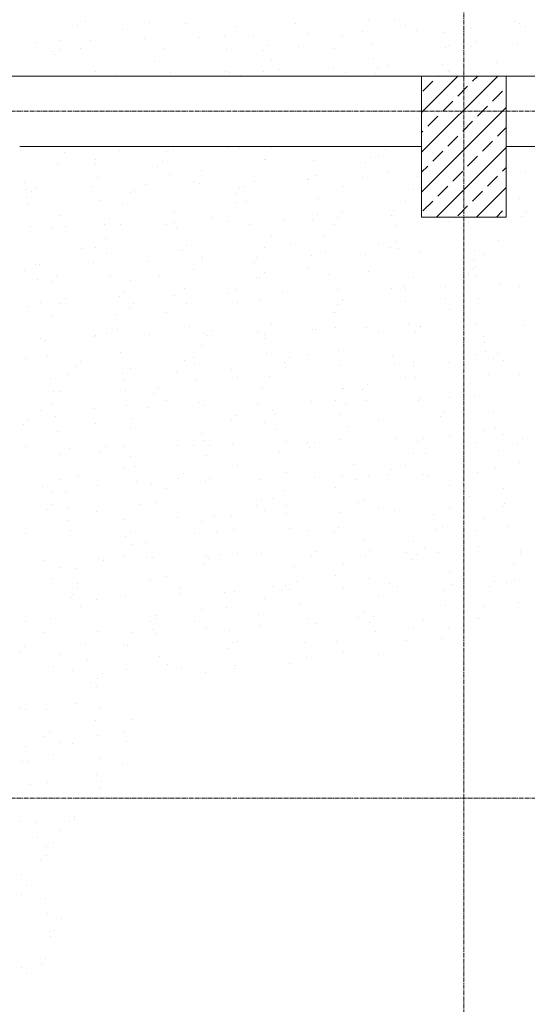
# Model space of a CAD drawing. Header units: centimetres. Extents: x 88729 to 133553, y -16225 to 14174.
# Tile 36 of 106: x 93196 to 93376, y -13890 to -13541. Entities that reach past the tile are written whole.
import ezdxf
from ezdxf.enums import TextEntityAlignment as Align

# ---------------------------------------------------------------- set-up
doc = ezdxf.new("R2010")
doc.units = ezdxf.units.CM
doc.linetypes.add('CENTER2', pattern=[1.125, 0.75, -0.125, 0.125, -0.125])
for name, color, linetype in [('A-OS', 252, 'CENTER2'), ('A-rdzenie zelbetowe', 252, 'Continuous'), ('A-SCIANY', 252, 'Continuous'), ('E_PODKLAD', 7, 'Continuous'), ('mat', 252, 'Continuous'), ('R-MET-IWE', 252, 'Continuous')]:
    doc.layers.add(name, color=color, linetype=linetype)
doc.layers.add('rz_zelbet', color=252, linetype='Continuous', lineweight=20)
doc.styles.get("Standard").update_dxf_attribs({"font": 'txt.shx'})

# ---------------------------------------------------------------- blocks, each defined once
blk = doc.blocks.new('A$Ce817dbbb')
at = {"layer": 'rz_zelbet', "lineweight": 9, "ltscale": 0.1}
h = blk.add_hatch(dxfattribs=at)
h.set_pattern_fill('ANSI33', color=252, scale=40, style=0)
h.set_pattern_definition([(45, (-34168.379, 15472.824), (-7.0710678, 7.0710678), []), (45, (-34161.308, 15472.824), (-7.0710678, 7.0710678), [5, -2.5])])
h.paths.add_polyline_path([(1936.6, -24026.27), (1966.6, -24026.27), (1966.6, -24076.27), (1936.6, -24076.27)])
at = {"layer": 'A-OS', "color": 252, "lineweight": 9, "ltscale": 2}
for p, q in [((1951.6, -22825.03), (1951.6, -26625.91)), ((-2558.23, -24038.77), (3298.95, -24038.77)), ((-2558.23, -24282.27), (3298.95, -24282.27))]:
    blk.add_line(p, q, dxfattribs=at)
at = {"layer": 'A-rdzenie zelbetowe', "color": 252, "lineweight": 9, "ltscale": 0.1}
blk.add_lwpolyline([(1936.6, -24026.27), (1966.6, -24026.27), (1966.6, -24076.27), (1936.6, -24076.27)], close=True, dxfattribs=at)
at = {"layer": 'A-SCIANY', "color": 252, "lineweight": 9, "ltscale": 3}
for p, q in [((1784.1, -24026.27), (2469.1, -24026.27)), ((1794.1, -24051.27), (1936.6, -24051.27)), ((1966.6, -24051.27), (2444.1, -24051.27))]:
    blk.add_line(p, q, dxfattribs=at)
at = {"layer": 'A-SCIANY', "color": 252, "lineweight": 9, "ltscale": 0.1}
blk.add_lwpolyline([(1936.6, -24051.27), (1936.6, -24076.27), (1966.6, -24076.27), (1966.6, -24051.27)], dxfattribs=at)
at = {"layer": 'mat', "color": 252, "lineweight": 9}
for p, q in [((1817.4, -24006.8), (1817.4, -24006.8)), ((1840.18, -24007.37), (1840.18, -24007.37)), ((1917.76, -24006.63), (1917.76, -24006.63)), ((1926.83, -24006.3), (1926.83, -24006.3)), ((1969.59, -24006.98), (1969.59, -24006.98)), ((1814.43, -24008.46), (1814.43, -24008.46)), ((1830.57, -24009.63), (1830.57, -24009.63)), ((1852.93, -24007.67), (1852.93, -24007.67)), ((1870.98, -24008.66), (1870.98, -24008.66)), ((1892.01, -24007.72), (1892.01, -24007.72)), ((1915.53, -24010.59), (1915.53, -24010.59)), ((1930.79, -24008.46), (1930.79, -24008.46)), ((1934.8, -24009.96), (1934.8, -24009.96)), ((1954.07, -24009.33), (1954.07, -24009.33)), ((1971.2, -24007.49), (1971.2, -24007.49)), ((1973.33, -24008.7), (1973.33, -24008.7)), ((1799.92, -24014.37), (1799.92, -24014.37)), ((1808.21, -24013.49), (1808.21, -24013.49)), ((1819.19, -24013.74), (1819.19, -24013.74)), ((1838.46, -24013.11), (1838.46, -24013.11)), ((1857.73, -24012.48), (1857.73, -24012.48)), ((1866.65, -24011.74), (1866.65, -24011.74)), ((1876.99, -24011.85), (1876.99, -24011.85)), ((1896.26, -24011.22), (1896.26, -24011.22)), ((1908.44, -24012.32), (1908.44, -24012.32)), ((1944.22, -24011), (1944.22, -24011)), ((1956.08, -24014.02), (1956.08, -24014.02)), ((1805.53, -24017.7), (1805.53, -24017.7)), ((1808.28, -24016.75), (1808.28, -24016.75)), ((1815.5, -24016.59), (1815.5, -24016.59)), ((1844.96, -24016.37), (1844.96, -24016.37)), ((1845.94, -24016.73), (1845.94, -24016.73)), ((1867.33, -24016.94), (1867.33, -24016.94)), ((1880.49, -24017.23), (1880.49, -24017.23)), ((1882.18, -24015.39), (1882.18, -24015.39)), ((1893.08, -24015.85), (1893.08, -24015.85)), ((1905.75, -24016.54), (1905.75, -24016.54)), ((1918.86, -24015), (1918.86, -24015)), ((1944.91, -24016.2), (1944.91, -24016.2)), ((1946.16, -24015.57), (1946.16, -24015.57)), ((1954.39, -24015.86), (1954.39, -24015.86)), ((1970.66, -24015.11), (1970.66, -24015.11)), ((1806.6, -24018.6), (1806.6, -24018.6)), ((1841.97, -24020.96), (1841.97, -24020.96)), ((1883.39, -24020.4), (1883.39, -24020.4)), ((1919.54, -24020.21), (1919.54, -24020.21)), ((1820.9, -24024.81), (1820.9, -24024.81)), ((1866.98, -24024.54), (1866.98, -24024.54)), ((1880.71, -24024.62), (1880.71, -24024.62)), ((1886.25, -24023.91), (1886.25, -24023.91)), ((1905.51, -24023.28), (1905.51, -24023.28)), ((1921.12, -24023.65), (1921.12, -24023.65)), ((1924.78, -24022.65), (1924.78, -24022.65)), ((1944.05, -24022.02), (1944.05, -24022.02)), ((1945.98, -24024.33), (1945.98, -24024.33)), ((1946.42, -24024.56), (1946.42, -24024.56)), ((1963.32, -24021.39), (1963.32, -24021.39)), ((1828.44, -24025.8), (1828.44, -24025.8)), ((1842.65, -24026.16), (1842.65, -24026.16)), ((1847.71, -24025.17), (1847.71, -24025.17)), ((1868.4, -24025.07), (1868.4, -24025.07)), ((1872.52, -24025.93), (1872.52, -24025.93)), ((1909.74, -24024.95), (1909.74, -24024.95)), ((1920.23, -24025.42), (1920.23, -24025.42)), ((1794.37, -24052.73), (1794.37, -24052.73)), ((1848.68, -24052.18), (1848.68, -24052.18)), ((1867.95, -24051.55), (1867.95, -24051.55)), ((1871.94, -24051.99), (1871.94, -24051.99)), ((1883.45, -24051.54), (1883.45, -24051.54)), ((1923.77, -24052.34), (1923.77, -24052.34)), ((1810.15, -24053.44), (1810.15, -24053.44)), ((1820.95, -24055.95), (1820.95, -24055.95)), ((1829.41, -24052.81), (1829.41, -24052.81)), ((1846.2, -24053.08), (1846.2, -24053.08)), ((1880.76, -24055.76), (1880.76, -24055.76)), ((1881.3, -24055.99), (1881.3, -24055.99)), ((1918.52, -24055.01), (1918.52, -24055.01)), ((1921.18, -24054.79), (1921.18, -24054.79)), ((1807.4, -24057.36), (1807.4, -24057.36)), ((1820.83, -24057.09), (1820.83, -24057.09)), ((1842.93, -24058.22), (1842.93, -24058.22)), ((1844.62, -24056.38), (1844.62, -24056.38)), ((1858.41, -24059.62), (1858.41, -24059.62)), ((1898.41, -24056.35), (1898.41, -24056.35)), ((1916.83, -24056.86), (1916.83, -24056.86)), ((1821.52, -24062.3), (1821.52, -24062.3)), ((1847.27, -24061.21), (1847.27, -24061.21)), ((1896.13, -24062.86), (1896.13, -24062.86)), ((1896.47, -24062.98), (1896.47, -24062.98)), ((1899.1, -24061.56), (1899.1, -24061.56)), ((1915.74, -24062.35), (1915.74, -24062.35)), ((1924.84, -24060.47), (1924.84, -24060.47)), ((1935.01, -24061.72), (1935.01, -24061.72)), ((1973.55, -24060.46), (1973.55, -24060.46)), ((1795.91, -24064.03), (1795.91, -24064.03)), ((1796.16, -24066.31), (1796.16, -24066.31)), ((1800.13, -24066.13), (1800.13, -24066.13)), ((1819.4, -24065.5), (1819.4, -24065.5)), ((1838.67, -24064.87), (1838.67, -24064.87)), ((1855.72, -24063.84), (1855.72, -24063.84)), ((1857.94, -24064.24), (1857.94, -24064.24)), ((1872.18, -24065.94), (1872.18, -24065.94)), ((1873.73, -24065.57), (1873.73, -24065.57)), ((1877.2, -24063.61), (1877.2, -24063.61)), ((1908.86, -24065.56), (1908.86, -24065.56)), ((1933.59, -24066.53), (1933.59, -24066.53)), ((1796.59, -24069.15), (1796.59, -24069.15)), ((1798.28, -24067.31), (1798.28, -24067.31)), ((1833.37, -24067.69), (1833.37, -24067.69)), ((1834.96, -24066.92), (1834.96, -24066.92)), ((1870.49, -24067.79), (1870.49, -24067.79)), ((1900.17, -24069.69), (1900.17, -24069.69)), ((1971.31, -24069.78), (1971.31, -24069.78)), ((1796.84, -24071.52), (1796.84, -24071.52)), ((1822.59, -24070.43), (1822.59, -24070.43)), ((1830.68, -24071.91), (1830.68, -24071.91)), ((1871.09, -24070.94), (1871.09, -24070.94)), ((1874.42, -24070.78), (1874.42, -24070.78)), ((1930.9, -24070.75), (1930.9, -24070.75)), ((1808.33, -24075.77), (1808.33, -24075.77)), ((1825.84, -24076.88), (1825.84, -24076.88)), ((1849.06, -24074.79), (1849.06, -24074.79)), ((1862.52, -24076.49), (1862.52, -24076.49)), ((1887.55, -24077.09), (1887.55, -24077.09)), ((1899.74, -24075.51), (1899.74, -24075.51)), ((1906.82, -24076.46), (1906.82, -24076.46)), ((1908.55, -24074.61), (1908.55, -24074.61)), ((1926.09, -24075.83), (1926.09, -24075.83)), ((1926.63, -24074.05), (1926.63, -24074.05)), ((1936.41, -24075.12), (1936.41, -24075.12)), ((1971.94, -24075.99), (1971.94, -24075.99)), ((1973.63, -24074.14), (1973.63, -24074.14)), ((1797.91, -24079.65), (1797.91, -24079.65)), ((1805.64, -24079.99), (1805.64, -24079.99)), ((1810.48, -24079.61), (1810.48, -24079.61)), ((1824.15, -24078.72), (1824.15, -24078.72)), ((1829.75, -24078.98), (1829.75, -24078.98)), ((1846.05, -24079.02), (1846.05, -24079.02)), ((1849.02, -24078.35), (1849.02, -24078.35)), ((1849.74, -24080), (1849.74, -24080)), ((1868.29, -24077.72), (1868.29, -24077.72)), ((1875.49, -24078.91), (1875.49, -24078.91)), ((1898.05, -24077.35), (1898.05, -24077.35)), ((1905.86, -24078.82), (1905.86, -24078.82)), ((1927.32, -24079.26), (1927.32, -24079.26)), ((1946.27, -24077.85), (1946.27, -24077.85)), ((1953.07, -24078.17), (1953.07, -24078.17)), ((1824.38, -24084.01), (1824.38, -24084.01)), ((1883.51, -24082.68), (1883.51, -24082.68)), ((1901.95, -24083.27), (1901.95, -24083.27)), ((1816.18, -24087.42), (1816.18, -24087.42)), ((1821.01, -24087.09), (1821.01, -24087.09)), ((1853.4, -24086.44), (1853.4, -24086.44)), ((1880.82, -24086.9), (1880.82, -24086.9)), ((1890.07, -24086.05), (1890.07, -24086.05)), ((1921.23, -24085.93), (1921.23, -24085.93)), ((1925.6, -24086.92), (1925.6, -24086.92)), ((1927.29, -24085.07), (1927.29, -24085.07)), ((1928.39, -24087.39), (1928.39, -24087.39)), ((1963.97, -24084.69), (1963.97, -24084.69)), ((1825.06, -24089.22), (1825.06, -24089.22)), ((1850.81, -24088.13), (1850.81, -24088.13)), ((1851.71, -24088.28), (1851.71, -24088.28)), ((1858.47, -24090.76), (1858.47, -24090.76)), ((1878.18, -24090.62), (1878.18, -24090.62)), ((1897.45, -24089.99), (1897.45, -24089.99)), ((1902.64, -24088.48), (1902.64, -24088.48)), ((1916.71, -24089.36), (1916.71, -24089.36)), ((1935.98, -24088.73), (1935.98, -24088.73)), ((1955.25, -24088.1), (1955.25, -24088.1)), ((1958.69, -24089.6), (1958.69, -24089.6)), ((1799.7, -24093.23), (1799.7, -24093.23)), ((1801.1, -24093.13), (1801.1, -24093.13)), ((1820.37, -24092.5), (1820.37, -24092.5)), ((1839.64, -24091.88), (1839.64, -24091.88)), ((1858.91, -24091.25), (1858.91, -24091.25)), ((1877.28, -24092.49), (1877.28, -24092.49)), ((1896.19, -24094), (1896.19, -24094)), ((1954.85, -24091.75), (1954.85, -24091.75)), ((1954.85, -24094.64), (1954.85, -24094.64)), ((1956, -24093.81), (1956, -24093.81)), ((1795.97, -24095.17), (1795.97, -24095.17)), ((1807.06, -24097.37), (1807.06, -24097.37)), ((1826.13, -24097.35), (1826.13, -24097.35)), ((1843.73, -24096.98), (1843.73, -24096.98)), ((1855.78, -24094.98), (1855.78, -24094.98)), ((1877.96, -24097.7), (1877.96, -24097.7)), ((1879.27, -24097.85), (1879.27, -24097.85)), ((1880.95, -24096.01), (1880.95, -24096.01)), ((1903.71, -24096.61), (1903.71, -24096.61)), ((1917.63, -24095.62), (1917.63, -24095.62)), ((1933.65, -24097.67), (1933.65, -24097.67)), ((1953.16, -24096.48), (1953.16, -24096.48)), ((1955.54, -24096.95), (1955.54, -24096.95)), ((1800.39, -24098.44), (1800.39, -24098.44)), ((1805.37, -24099.22), (1805.37, -24099.22)), ((1833.43, -24098.84), (1833.43, -24098.84)), ((1925.97, -24101.41), (1925.97, -24101.41)), ((1930.18, -24100.97), (1930.18, -24100.97)), ((1945.24, -24100.78), (1945.24, -24100.78)), ((1964.5, -24100.15), (1964.5, -24100.15)), ((1971.37, -24100.92), (1971.37, -24100.92)), ((1829.63, -24104.56), (1829.63, -24104.56)), ((1830.74, -24103.05), (1830.74, -24103.05)), ((1848.89, -24103.93), (1848.89, -24103.93)), ((1852.6, -24101.71), (1852.6, -24101.71)), ((1868.16, -24103.3), (1868.16, -24103.3)), ((1871.15, -24102.08), (1871.15, -24102.08)), ((1887.43, -24102.67), (1887.43, -24102.67)), ((1906.7, -24102.04), (1906.7, -24102.04)), ((1930.96, -24101.89), (1930.96, -24101.89)), ((1956.61, -24105.08), (1956.61, -24105.08)), ((1797.4, -24107.92), (1797.4, -24107.92)), ((1801.46, -24106.57), (1801.46, -24106.57)), ((1808.38, -24106.91), (1808.38, -24106.91)), ((1810.36, -24105.19), (1810.36, -24105.19)), ((1834.61, -24106.94), (1834.61, -24106.94)), ((1853.28, -24106.92), (1853.28, -24106.92)), ((1871.29, -24106.55), (1871.29, -24106.55)), ((1879.03, -24105.83), (1879.03, -24105.83)), ((1906.82, -24107.41), (1906.82, -24107.41)), ((1908.51, -24105.57), (1908.51, -24105.57)), ((1908.61, -24105.75), (1908.61, -24105.75)), ((1930.86, -24106.17), (1930.86, -24106.17)), ((1945.19, -24105.18), (1945.19, -24105.18)), ((1805.7, -24111.13), (1805.7, -24111.13)), ((1827.92, -24110.93), (1827.92, -24110.93)), ((1832.93, -24108.78), (1832.93, -24108.78)), ((1846.11, -24110.16), (1846.11, -24110.16)), ((1905.5, -24110.19), (1905.5, -24110.19)), ((1905.92, -24109.97), (1905.92, -24109.97)), ((1946.33, -24108.99), (1946.33, -24108.99)), ((1854.35, -24115.05), (1854.35, -24115.05)), ((1883.56, -24113.82), (1883.56, -24113.82)), ((1906.18, -24115.39), (1906.18, -24115.39)), ((1917.05, -24115.53), (1917.05, -24115.53)), ((1931.93, -24114.3), (1931.93, -24114.3)), ((1936.07, -24115.14), (1936.07, -24115.14)), ((1936.32, -24114.9), (1936.32, -24114.9)), ((1955.58, -24114.27), (1955.58, -24114.27)), ((1972.75, -24114.75), (1972.75, -24114.75)), ((1820.71, -24118.68), (1820.71, -24118.68)), ((1821.07, -24118.23), (1821.07, -24118.23)), ((1824.95, -24117.48), (1824.95, -24117.48)), ((1828.61, -24116.14), (1828.61, -24116.14)), ((1839.98, -24118.05), (1839.98, -24118.05)), ((1859.24, -24117.42), (1859.24, -24117.42)), ((1860.48, -24118.35), (1860.48, -24118.35)), ((1862.17, -24116.5), (1862.17, -24116.5)), ((1878.51, -24116.79), (1878.51, -24116.79)), ((1880.88, -24118.04), (1880.88, -24118.04)), ((1897.78, -24116.16), (1897.78, -24116.16)), ((1898.85, -24116.11), (1898.85, -24116.11)), ((1921.29, -24117.07), (1921.29, -24117.07)), ((1934.38, -24116.98), (1934.38, -24116.98)), ((1958.4, -24118.67), (1958.4, -24118.67)), ((1801.44, -24119.31), (1801.44, -24119.31)), ((1803.24, -24120.15), (1803.24, -24120.15)), ((1858.52, -24121.9), (1858.52, -24121.9)), ((1880.82, -24119.41), (1880.82, -24119.41)), ((1958.74, -24120.74), (1958.74, -24120.74)), ((1803.93, -24125.36), (1803.93, -24125.36)), ((1829.68, -24124.27), (1829.68, -24124.27)), ((1881.51, -24124.61), (1881.51, -24124.61)), ((1896.25, -24125.15), (1896.25, -24125.15)), ((1907.25, -24123.52), (1907.25, -24123.52)), ((1926.41, -24125.68), (1926.41, -24125.68)), ((1956.06, -24124.95), (1956.06, -24124.95)), ((1959.08, -24123.87), (1959.08, -24123.87)), ((1963.63, -24124.7), (1963.63, -24124.7)), ((1796.03, -24126.31), (1796.03, -24126.31)), ((1814.14, -24129.28), (1814.14, -24129.28)), ((1815.83, -24127.43), (1815.83, -24127.43)), ((1852.51, -24127.05), (1852.51, -24127.05)), ((1855.84, -24126.12), (1855.84, -24126.12)), ((1856.14, -24128.63), (1856.14, -24128.63)), ((1888.04, -24127.91), (1888.04, -24127.91)), ((1889.73, -24126.07), (1889.73, -24126.07)), ((1907.67, -24129.05), (1907.67, -24129.05)), ((1926.94, -24128.42), (1926.94, -24128.42)), ((1933.7, -24128.81), (1933.7, -24128.81)), ((1933.72, -24127.89), (1933.72, -24127.89)), ((1946.21, -24127.79), (1946.21, -24127.79)), ((1961.94, -24126.54), (1961.94, -24126.54)), ((1965.48, -24127.16), (1965.48, -24127.16)), ((1811.33, -24132.2), (1811.33, -24132.2)), ((1830.6, -24131.57), (1830.6, -24131.57)), ((1833.48, -24129.98), (1833.48, -24129.98)), ((1849.87, -24130.94), (1849.87, -24130.94)), ((1869.14, -24130.31), (1869.14, -24130.31)), ((1882.58, -24132.74), (1882.58, -24132.74)), ((1888.4, -24129.68), (1888.4, -24129.68)), ((1931.02, -24133.03), (1931.02, -24133.03)), ((1960.15, -24132), (1960.15, -24132)), ((1971.43, -24132.06), (1971.43, -24132.06)), ((1805, -24133.49), (1805, -24133.49)), ((1830.8, -24134.19), (1830.8, -24134.19)), ((1856.83, -24133.83), (1856.83, -24133.83)), ((1871.21, -24133.22), (1871.21, -24133.22)), ((1917.29, -24135.63), (1917.29, -24135.63)), ((1934.4, -24133.09), (1934.4, -24133.09)), ((1953.97, -24135.24), (1953.97, -24135.24)), ((1806.17, -24137.98), (1806.17, -24137.98)), ((1808.44, -24138.05), (1808.44, -24138.05)), ((1831.47, -24137.85), (1831.47, -24137.85)), ((1841.7, -24138.84), (1841.7, -24138.84)), ((1843.39, -24137), (1843.39, -24137)), ((1880.07, -24136.61), (1880.07, -24136.61)), ((1908.66, -24136.89), (1908.66, -24136.89)), ((1909.04, -24137.11), (1909.04, -24137.11)), ((1915.6, -24137.48), (1915.6, -24137.48)), ((1955.46, -24139.85), (1955.46, -24139.85)), ((1805.75, -24142.27), (1805.75, -24142.27)), ((1832.15, -24143.05), (1832.15, -24143.05)), ((1846.17, -24141.3), (1846.17, -24141.3)), ((1857.9, -24141.96), (1857.9, -24141.96)), ((1859.12, -24143), (1859.12, -24143)), ((1878.39, -24142.37), (1878.39, -24142.37)), ((1897.66, -24141.74), (1897.66, -24141.74)), ((1905.98, -24141.11), (1905.98, -24141.11)), ((1909.73, -24142.31), (1909.73, -24142.31)), ((1916.93, -24141.11), (1916.93, -24141.11)), ((1935.48, -24141.22), (1935.48, -24141.22)), ((1936.19, -24140.48), (1936.19, -24140.48)), ((1946.39, -24140.14), (1946.39, -24140.14)), ((1801.32, -24144.89), (1801.32, -24144.89)), ((1820.58, -24144.26), (1820.58, -24144.26)), ((1839.85, -24143.63), (1839.85, -24143.63)), ((1870.95, -24146.56), (1870.95, -24146.56)), ((1883.62, -24144.97), (1883.62, -24144.97)), ((1884.36, -24146.33), (1884.36, -24146.33)), ((1907.63, -24146.18), (1907.63, -24146.18)), ((1944.85, -24145.2), (1944.85, -24145.2)), ((1961.94, -24145.58), (1961.94, -24145.58)), ((1795.36, -24149.77), (1795.36, -24149.77)), ((1797.05, -24147.93), (1797.05, -24147.93)), ((1806.79, -24147.07), (1806.79, -24147.07)), ((1821.12, -24149.38), (1821.12, -24149.38)), ((1833.73, -24147.54), (1833.73, -24147.54)), ((1869.26, -24148.41), (1869.26, -24148.41)), ((1880.93, -24149.18), (1880.93, -24149.18)), ((1910.8, -24150.44), (1910.8, -24150.44)), ((1921.34, -24148.21), (1921.34, -24148.21)), ((1943.16, -24147.04), (1943.16, -24147.04)), ((1807.47, -24152.27), (1807.47, -24152.27)), ((1833.22, -24151.18), (1833.22, -24151.18)), ((1858.58, -24153.04), (1858.58, -24153.04)), ((1885.05, -24151.53), (1885.05, -24151.53)), ((1946.54, -24153.97), (1946.54, -24153.97)), ((1958.8, -24151.88), (1958.8, -24151.88)), ((1962.63, -24150.79), (1962.63, -24150.79)), ((1965.81, -24153.34), (1965.81, -24153.34)), ((1796.08, -24157.45), (1796.08, -24157.45)), ((1850.2, -24157.12), (1850.2, -24157.12)), ((1855.89, -24157.26), (1855.89, -24157.26)), ((1859.69, -24155.55), (1859.69, -24155.55)), ((1861.29, -24157.11), (1861.29, -24157.11)), ((1869.47, -24156.49), (1869.47, -24156.49)), ((1888.74, -24155.86), (1888.74, -24155.86)), ((1896.3, -24156.29), (1896.3, -24156.29)), ((1898.51, -24156.13), (1898.51, -24156.13)), ((1908.01, -24155.23), (1908.01, -24155.23)), ((1927.27, -24154.6), (1927.27, -24154.6)), ((1935.19, -24155.74), (1935.19, -24155.74)), ((1937.26, -24154.8), (1937.26, -24154.8)), ((1956.11, -24156.1), (1956.11, -24156.1)), ((1970.72, -24156.61), (1970.72, -24156.61)), ((1972.41, -24154.76), (1972.41, -24154.76)), ((1808.54, -24160.4), (1808.54, -24160.4)), ((1811.66, -24158.38), (1811.66, -24158.38)), ((1822.92, -24159.34), (1822.92, -24159.34)), ((1824.61, -24157.49), (1824.61, -24157.49)), ((1830.93, -24157.75), (1830.93, -24157.75)), ((1860.37, -24160.75), (1860.37, -24160.75)), ((1886.12, -24159.66), (1886.12, -24159.66)), ((1896.82, -24157.97), (1896.82, -24157.97)), ((1933.76, -24159.95), (1933.76, -24159.95)), ((1937.95, -24160.01), (1937.95, -24160.01)), ((1963.7, -24158.92), (1963.7, -24158.92)), ((1833.54, -24161.12), (1833.54, -24161.12)), ((1871.26, -24164.36), (1871.26, -24164.36)), ((1912.59, -24164.02), (1912.59, -24164.02)), ((1931.07, -24164.17), (1931.07, -24164.17)), ((1971.48, -24163.2), (1971.48, -24163.2)), ((1830.85, -24165.34), (1830.85, -24165.34)), ((1835.01, -24164.77), (1835.01, -24164.77)), ((1852.17, -24167.06), (1852.17, -24167.06)), ((1888.85, -24166.67), (1888.85, -24166.67)), ((1924.38, -24167.54), (1924.38, -24167.54)), ((1926.07, -24165.69), (1926.07, -24165.69)), ((1937.17, -24167.49), (1937.17, -24167.49)), ((1956.43, -24166.86), (1956.43, -24166.86)), ((1962.74, -24165.31), (1962.74, -24165.31)), ((1808.5, -24169.19), (1808.5, -24169.19)), ((1814.95, -24168.04), (1814.95, -24168.04)), ((1821.56, -24171.27), (1821.56, -24171.27)), ((1835.69, -24169.97), (1835.69, -24169.97)), ((1840.83, -24170.64), (1840.83, -24170.64)), ((1850.48, -24168.9), (1850.48, -24168.9)), ((1860.09, -24170.01), (1860.09, -24170.01)), ((1861.44, -24168.88), (1861.44, -24168.88)), ((1879.36, -24169.38), (1879.36, -24169.38)), ((1898.63, -24168.75), (1898.63, -24168.75)), ((1908.72, -24168.03), (1908.72, -24168.03)), ((1913.27, -24169.23), (1913.27, -24169.23)), ((1917.9, -24168.12), (1917.9, -24168.12)), ((1939.02, -24168.14), (1939.02, -24168.14)), ((1946.44, -24171.28), (1946.44, -24171.28)), ((1802.29, -24171.9), (1802.29, -24171.9)), ((1805.81, -24173.41), (1805.81, -24173.41)), ((1810.33, -24173.99), (1810.33, -24173.99)), ((1846.22, -24172.44), (1846.22, -24172.44)), ((1887.91, -24173.24), (1887.91, -24173.24)), ((1906.03, -24172.25), (1906.03, -24172.25)), ((1965.48, -24172.5), (1965.48, -24172.5)), ((1805.83, -24177.99), (1805.83, -24177.99)), ((1836.76, -24178.1), (1836.76, -24178.1)), ((1842.51, -24177.6), (1842.51, -24177.6)), ((1879.73, -24176.62), (1879.73, -24176.62)), ((1883.68, -24176.11), (1883.68, -24176.11)), ((1914.34, -24177.36), (1914.34, -24177.36)), ((1916.4, -24176.24), (1916.4, -24176.24)), ((1951.93, -24177.1), (1951.93, -24177.1)), ((1953.62, -24175.26), (1953.62, -24175.26)), ((1966.17, -24177.71), (1966.17, -24177.71)), ((1804.14, -24179.83), (1804.14, -24179.83)), ((1811.02, -24179.19), (1811.02, -24179.19)), ((1821.18, -24180.52), (1821.18, -24180.52)), ((1878.04, -24178.47), (1878.04, -24178.47)), ((1880.99, -24180.32), (1880.99, -24180.32)), ((1888.59, -24178.45), (1888.59, -24178.45)), ((1888.62, -24181.44), (1888.62, -24181.44)), ((1907.88, -24180.81), (1907.88, -24180.81)), ((1921.4, -24179.35), (1921.4, -24179.35)), ((1927.15, -24180.18), (1927.15, -24180.18)), ((1940.81, -24181.72), (1940.81, -24181.72)), ((1946.42, -24179.55), (1946.42, -24179.55)), ((1965.69, -24178.92), (1965.69, -24178.92)), ((1811.54, -24183.96), (1811.54, -24183.96)), ((1830.81, -24183.33), (1830.81, -24183.33)), ((1850.08, -24182.7), (1850.08, -24182.7)), ((1858.64, -24184.18), (1858.64, -24184.18)), ((1863.23, -24182.46), (1863.23, -24182.46)), ((1869.35, -24182.07), (1869.35, -24182.07)), ((1958.86, -24183.02), (1958.86, -24183.02)), ((1796.14, -24188.59), (1796.14, -24188.59)), ((1796.17, -24188.53), (1796.17, -24188.53)), ((1812.09, -24187.32), (1812.09, -24187.32)), ((1833.39, -24187.56), (1833.39, -24187.56)), ((1855.95, -24188.4), (1855.95, -24188.4)), ((1863.92, -24187.67), (1863.92, -24187.67)), ((1870.07, -24187.17), (1870.07, -24187.17)), ((1889.66, -24186.58), (1889.66, -24186.58)), ((1896.36, -24187.43), (1896.36, -24187.43)), ((1905.6, -24188.03), (1905.6, -24188.03)), ((1907.28, -24186.19), (1907.28, -24186.19)), ((1941.49, -24186.93), (1941.49, -24186.93)), ((1943.96, -24185.8), (1943.96, -24185.8)), ((1956.17, -24187.24), (1956.17, -24187.24)), ((1967.24, -24185.84), (1967.24, -24185.84)), ((1831.7, -24189.4), (1831.7, -24189.4)), ((1833.6, -24192.26), (1833.6, -24192.26)), ((1838.55, -24191.68), (1838.55, -24191.68)), ((1916.13, -24190.94), (1916.13, -24190.94)), ((1933.82, -24191.1), (1933.82, -24191.1)), ((1864.99, -24195.8), (1864.99, -24195.8)), ((1871.32, -24195.51), (1871.32, -24195.51)), ((1879.7, -24195.56), (1879.7, -24195.56)), ((1898.96, -24194.93), (1898.96, -24194.93)), ((1918.23, -24194.3), (1918.23, -24194.3)), ((1931.13, -24195.31), (1931.13, -24195.31)), ((1934.84, -24195.75), (1934.84, -24195.75)), ((1937.5, -24193.67), (1937.5, -24193.67)), ((1942.56, -24195.06), (1942.56, -24195.06)), ((1956.77, -24193.04), (1956.77, -24193.04)), ((1971.52, -24195.37), (1971.52, -24195.37)), ((1971.54, -24194.34), (1971.54, -24194.34)), ((1802.62, -24198.08), (1802.62, -24198.08)), ((1821.89, -24197.45), (1821.89, -24197.45)), ((1823.73, -24198.1), (1823.73, -24198.1)), ((1830.91, -24196.48), (1830.91, -24196.48)), ((1839.24, -24196.89), (1839.24, -24196.89)), ((1841.16, -24196.82), (1841.16, -24196.82)), ((1859.26, -24198.96), (1859.26, -24198.96)), ((1860.43, -24196.19), (1860.43, -24196.19)), ((1860.94, -24197.12), (1860.94, -24197.12)), ((1897.62, -24196.73), (1897.62, -24196.73)), ((1908.78, -24199.17), (1908.78, -24199.17)), ((1916.81, -24196.15), (1916.81, -24196.15)), ((1933.15, -24197.6), (1933.15, -24197.6)), ((1808.55, -24200.34), (1808.55, -24200.34)), ((1813.88, -24200.9), (1813.88, -24200.9)), ((1891.45, -24200.16), (1891.45, -24200.16)), ((1946.5, -24202.42), (1946.5, -24202.42)), ((1969.03, -24199.42), (1969.03, -24199.42)), ((1805.87, -24204.55), (1805.87, -24204.55)), ((1814.56, -24206.11), (1814.56, -24206.11)), ((1840.31, -24205.02), (1840.31, -24205.02)), ((1846.28, -24203.58), (1846.28, -24203.58)), ((1892.14, -24205.37), (1892.14, -24205.37)), ((1906.09, -24203.39), (1906.09, -24203.39)), ((1917.89, -24204.28), (1917.89, -24204.28)), ((1925.18, -24206.3), (1925.18, -24206.3)), ((1962.4, -24205.32), (1962.4, -24205.32)), ((1966.66, -24205.93), (1966.66, -24205.93)), ((1969.71, -24204.62), (1969.71, -24204.62)), ((1814.61, -24208.05), (1814.61, -24208.05)), ((1851.05, -24209.71), (1851.05, -24209.71)), ((1851.28, -24207.66), (1851.28, -24207.66)), ((1866.77, -24209.38), (1866.77, -24209.38)), ((1870.32, -24209.08), (1870.32, -24209.08)), ((1883.73, -24207.25), (1883.73, -24207.25)), ((1886.81, -24208.53), (1886.81, -24208.53)), ((1888.5, -24206.69), (1888.5, -24206.69)), ((1889.59, -24208.45), (1889.59, -24208.45)), ((1908.86, -24207.82), (1908.86, -24207.82)), ((1928.12, -24207.19), (1928.12, -24207.19)), ((1944.35, -24208.64), (1944.35, -24208.64)), ((1947.39, -24206.56), (1947.39, -24206.56)), ((1960.71, -24207.16), (1960.71, -24207.16)), ((1812.52, -24210.97), (1812.52, -24210.97)), ((1812.92, -24209.9), (1812.92, -24209.9)), ((1821.24, -24211.66), (1821.24, -24211.66)), ((1831.78, -24210.34), (1831.78, -24210.34)), ((1881.05, -24211.47), (1881.05, -24211.47)), ((1921.46, -24210.49), (1921.46, -24210.49)), ((1970.78, -24212.75), (1970.78, -24212.75)), ((1815.63, -24214.24), (1815.63, -24214.24)), ((1858.69, -24215.33), (1858.69, -24215.33)), ((1867.46, -24214.59), (1867.46, -24214.59)), ((1893.21, -24213.5), (1893.21, -24213.5)), ((1916.06, -24216.25), (1916.06, -24216.25)), ((1945.04, -24213.84), (1945.04, -24213.84)), ((1952.74, -24215.86), (1952.74, -24215.86)), ((1958.91, -24214.16), (1958.91, -24214.16)), ((1796.2, -24219.73), (1796.2, -24219.73)), ((1804.94, -24218.6), (1804.94, -24218.6)), ((1840.47, -24219.46), (1840.47, -24219.46)), ((1842.1, -24218.6), (1842.1, -24218.6)), ((1842.16, -24217.62), (1842.16, -24217.62)), ((1856.01, -24219.54), (1856.01, -24219.54)), ((1878.84, -24217.23), (1878.84, -24217.23)), ((1896.42, -24218.57), (1896.42, -24218.57)), ((1914.37, -24218.09), (1914.37, -24218.09)), ((1918.11, -24219.88), (1918.11, -24219.88)), ((1919.67, -24217.86), (1919.67, -24217.86)), ((1937.38, -24219.25), (1937.38, -24219.25)), ((1956.23, -24218.38), (1956.23, -24218.38)), ((1956.65, -24218.62), (1956.65, -24218.62)), ((1802.5, -24223.66), (1802.5, -24223.66)), ((1821.77, -24223.03), (1821.77, -24223.03)), ((1833.65, -24223.4), (1833.65, -24223.4)), ((1841.04, -24222.4), (1841.04, -24222.4)), ((1860.3, -24221.77), (1860.3, -24221.77)), ((1868.53, -24222.72), (1868.53, -24222.72)), ((1879.57, -24221.14), (1879.57, -24221.14)), ((1898.84, -24220.51), (1898.84, -24220.51)), ((1920.36, -24223.06), (1920.36, -24223.06)), ((1933.87, -24222.24), (1933.87, -24222.24)), ((1946.11, -24221.97), (1946.11, -24221.97)), ((1842.78, -24223.81), (1842.78, -24223.81)), ((1869.72, -24227.18), (1869.72, -24227.18)), ((1871.38, -24226.65), (1871.38, -24226.65)), ((1895, -24227.08), (1895, -24227.08)), ((1906.4, -24226.79), (1906.4, -24226.79)), ((1931.19, -24226.45), (1931.19, -24226.45)), ((1943.62, -24225.82), (1943.62, -24225.82)), ((1794.13, -24230.39), (1794.13, -24230.39)), ((1795.82, -24228.55), (1795.82, -24228.55)), ((1817.42, -24227.82), (1817.42, -24227.82)), ((1830.97, -24227.62), (1830.97, -24227.62)), ((1832.5, -24228.16), (1832.5, -24228.16)), ((1868.03, -24229.03), (1868.03, -24229.03)), ((1908.83, -24230.31), (1908.83, -24230.31)), ((1808.61, -24231.48), (1808.61, -24231.48)), ((1818.1, -24233.03), (1818.1, -24233.03)), ((1843.85, -24231.94), (1843.85, -24231.94)), ((1895.68, -24232.28), (1895.68, -24232.28)), ((1921.43, -24231.19), (1921.43, -24231.19)), ((1805.92, -24235.69), (1805.92, -24235.69)), ((1812.85, -24237.14), (1812.85, -24237.14)), ((1832.12, -24236.51), (1832.12, -24236.51)), ((1846.34, -24234.72), (1846.34, -24234.72)), ((1851.39, -24235.88), (1851.39, -24235.88)), ((1860.06, -24237.73), (1860.06, -24237.73)), ((1870.32, -24236.3), (1870.32, -24236.3)), ((1870.65, -24235.25), (1870.65, -24235.25)), ((1889.92, -24234.62), (1889.92, -24234.62)), ((1819.17, -24241.16), (1819.17, -24241.16)), ((1821.69, -24239.96), (1821.69, -24239.96)), ((1823.38, -24238.11), (1823.38, -24238.11)), ((1821.29, -24242.8), (1821.29, -24242.8)), ((1794.5, -24250.38), (1794.5, -24250.38)), ((1796.25, -24250.88), (1796.25, -24250.88)), ((1803.47, -24250.67), (1803.47, -24250.67)), ((1813.72, -24248.66), (1813.72, -24248.66)), ((1822.74, -24250.04), (1822.74, -24250.04)), ((1820.96, -24254.74), (1820.96, -24254.74)), ((1833.71, -24254.54), (1833.71, -24254.54)), ((1804.6, -24258.61), (1804.6, -24258.61)), ((1802.91, -24260.45), (1802.91, -24260.45)), ((1821.65, -24259.94), (1821.65, -24259.94)), ((1831.02, -24258.76), (1831.02, -24258.76)), ((1831.99, -24262.1), (1831.99, -24262.1)), ((1796.28, -24263.96), (1796.28, -24263.96)), ((1808.67, -24262.62), (1808.67, -24262.62)), ((1812.73, -24262.73), (1812.73, -24262.73)), ((1794.94, -24269.15), (1794.94, -24269.15)), ((1796.97, -24269.16), (1796.97, -24269.16)), ((1805.98, -24266.84), (1805.98, -24266.84)), ((1822.72, -24268.07), (1822.72, -24268.07)), ((1830.47, -24270.02), (1830.47, -24270.02)), ((1821.35, -24273.94), (1821.35, -24273.94)), ((1798.04, -24277.29), (1798.04, -24277.29)), ((1803.81, -24276.84), (1803.81, -24276.84)), ((1822.5, -24278.72), (1822.5, -24278.72)), ((1823.08, -24276.21), (1823.08, -24276.21)), ((1796.31, -24282.02), (1796.31, -24282.02)), ((1824.51, -24281.66), (1824.51, -24281.66)), ((1813.38, -24288.67), (1813.38, -24288.67)), ((1813.7, -24289.73), (1813.7, -24289.73)), ((1794.43, -24290.36), (1794.43, -24290.36)), ((1799.83, -24290.88), (1799.83, -24290.88)), ((1811.69, -24290.51), (1811.69, -24290.51)), ((1800.51, -24296.08), (1800.51, -24296.08)), ((1808.72, -24293.76), (1808.72, -24293.76)), ((1803.72, -24299.21), (1803.72, -24299.21)), ((1806.04, -24297.98), (1806.04, -24297.98)), ((1803.68, -24302.42), (1803.68, -24302.42)), ((1801.58, -24304.21), (1801.58, -24304.21)), ((1794.6, -24309.17), (1794.6, -24309.17)), ((1796.37, -24313.16), (1796.37, -24313.16)), ((1794.77, -24316.54), (1794.77, -24316.54)), ((1803.37, -24317.79), (1803.37, -24317.79)), ((1804.06, -24323), (1804.06, -24323)), ((1808.78, -24324.9), (1808.78, -24324.9)), ((1804.66, -24329.43), (1804.66, -24329.43)), ((1805.13, -24331.13), (1805.13, -24331.13)), ((1806.09, -24329.12), (1806.09, -24329.12)), ((1794.64, -24342.12), (1794.64, -24342.12)), ((1801.68, -24341.07), (1801.68, -24341.07)), ((1803.37, -24339.23), (1803.37, -24339.23)), ((1796.42, -24344.3), (1796.42, -24344.3))]:
    blk.add_line(p, q, dxfattribs=at)
at = {"layer": 'R-MET-IWE', "color": 252, "lineweight": 9, "width": 0.75}
for tag, rotation, p in [('0-', 90, (-1139.05, -4143.61)), ('0-', 90, (-1113.05, -4143.61)), ('0-', 90, (-1087.05, -4143.61)), ('2-', 90, (-796.05, -4143.61)), ('2-', 90, (-505.05, -4143.61)), ('0-', 90, (-480.05, -4143.61)), ('0-', 90, (-456.05, -4143.61)), ('2-', 90, (-166.05, -4143.61)), ('2-', 90, (-625.66, -4833.61)), ('2-', 90, (-599.66, -4833.61)), ('2-', 90, (-573.66, -4833.61)), ('0-', 180, (-2169.64, -4848.47)), ('0-', 180, (-2169.64, -4873.47)), ('0-', 180, (-2169.64, -4899.47)), ('-2', 90, (-1661.47, -4961.65)), ('-2', 90, (-1636.47, -4961.65)), ('0-', 270, (-1489.78, -4968.06)), ('0-', 270, (-1464.78, -4968.06)), ('0-', 270, (-1439.78, -4968.06)), ('0-', 270, (-1364.78, -4968.06)), ('0-', 270, (-1339.78, -4968.06)), ('0-', 270, (-1314.78, -4968.06)), ('0-', 270, (328.22, -4968.06)), ('0-', 270, (354.22, -4968.06)), ('0-', 270, (1256.22, -4968.06)), ('0-', 270, (1282.22, -4968.06)), ('0-', 90, (-513.05, -5496.61)), ('0-', 90, (-487.05, -5496.61)), ('K.S.-', 90, (-487.05, -5766.11)), ('0-', 90, (-513.05, -5766.11)), ('1-', 90, (-539.05, -6114.61)), ('0-', 90, (-513.05, -6114.61)), ('0-', 90, (-487.05, -6114.61)), ('0-', 90, (301.95, -6545.61)), ('0-', 90, (327.95, -6545.61)), ('0-', 90, (353.95, -6545.61)), ('0-', 90, (416.11, -6545.61)), ('0-', 90, (1255.95, -6545.61)), ('0-', 90, (1281.95, -6545.61)), ('1-', 90, (2382.95, -6845.61)), ('1-', 90, (2408.95, -6845.61)), ('1-', 90, (2434.95, -6845.61)), ('1-', 90, (2827.95, -6845.61)), ('1-', 90, (2853.95, -6845.61)), ('1-', 90, (2879.95, -6845.61)), ('<-2', 90, (-910.64, -10482.41)), ('2->', 90, (-718.15, -10854.38)), ('2->', 90, (-692.15, -10854.38)), ('2->', 90, (-744.15, -10870.8)), ('-0', 90, (-186.09, -12450.12)), ('1-', 90, (2264.47, -12866.38)), ('1-', 90, (2290.47, -12866.38)), ('1-', 90, (2316.47, -12866.38)), ('1-', 90, (2709.47, -12866.38)), ('1-', 90, (2735.47, -12866.38)), ('1-', 90, (2761.47, -12866.38)), ('<-KL', 90, (-700.01, -16780.91)), ('-0', 90, (-179.94, -18957.53)), ('0->', 90, (-1257.53, -23179.05)), ('0->', 90, (-1231.53, -23179.05)), ('0->', 90, (-1205.53, -23179.05)), ('0->', 90, (-600.53, -23179.05)), ('0->', 90, (-574.53, -23179.05)), ('0->', 90, (-1692.53, -24074.05)), ('0->', 90, (-1666.53, -24074.05)), ('0->', 90, (-1640.53, -24074.05)), ('0->', 90, (-1486.53, -24074.05)), ('0->', 90, (-1460.53, -24074.05)), ('0->', 90, (-1434.53, -24074.05)), ('<-0', 90, (-499.82, -24383.56)), ('<-0', 90, (-298.11, -24383.56)), ('<-0', 180, (-587.12, -25088.86)), ('<-0', 270, (-496.63, -25202.68)), ('<-0', 180, (-1353.25, -25419.36)), ('<-0', 180, (-1187.25, -25444.1)), ('<-0', 90, (-179.61, -25454.22)), ('<-0', 90, (-69.59, -26375.36)), ('<-0', 90, (-43.59, -26375.36))]:
    blk.add_attdef(tag, text='', height=17, rotation=rotation, dxfattribs=at).set_placement(p, align=Align.MIDDLE)
for tag, p in [('2-', (1424.81, -4179.2)), ('2-', (1424.81, -4205.2)), ('K.S.-', (-76.89, -4264.2)), ('KL-', (-613.13, -4292.18)), ('1-', (-613.13, -4312.18)), ('1-', (-613.13, -4332.18)), ('K.S.-', (1414.13, -4333.66)), ('0-', (-70.19, -4341.2)), ('0-', (469.81, -4341.2)), ('1-', (-613.13, -4352.18)), ('0-', (1424.81, -4361.2)), ('0-', (-70.19, -4367.2)), ('1-', (469.81, -4367.2)), ('0-', (1099.81, -4368.2)), ('2-', (1424.81, -4387.2)), ('1-', (-70.19, -4393.2)), ('1-', (469.81, -4393.2)), ('1-', (1099.81, -4394.2)), ('2-', (1424.81, -4413.2)), ('2-', (-70.19, -4419.2)), ('2-', (1099.81, -4420.2)), ('K.S.-', (-76.89, -4445.2)), ('2-', (469.81, -4444.2)), ('2-', (1099.81, -4446.2)), ('2-', (469.81, -4470.2)), ('2-', (-825.19, -4496.2)), ('2-', (-825.19, -4522.2)), ('2-', (-70.19, -4574.2)), ('2-', (-70.19, -4600.2)), ('K.S.-', (1089.13, -4600.66)), ('2-', (1099.81, -4653.2)), ('2-', (-70.19, -4669.2)), ('2-', (1099.81, -4679.2)), ('-1', (1806.78, -4690.78)), ('1-', (-70.19, -4695.2)), ('2-', (1099.81, -4705.2)), ('-1', (1806.78, -4716.3)), ('K.S.-', (-73.2, -4721.2)), ('-1', (1806.78, -4743.07)), ('FR-', (-70.19, -4747.2)), ('0-', (-1066.19, -6382.7)), ('0-', (-1066.19, -6408.7)), ('2-', (1729.81, -6586.2)), ('2-', (1729.81, -6612.2)), ('2-', (1729.81, -6638.2)), ('2-', (1729.81, -6664.2)), ('K.S.-', (469.81, -6788.2)), ('1-', (-962.19, -6915.2)), ('1-', (-460.19, -6923.2)), ('1-', (469.81, -6923.2)), ('2-', (1729.81, -6923.2)), ('1-', (-460.19, -6949.2)), ('1-', (469.81, -6949.2)), ('2-', (1729.81, -6949.2)), ('K.S.-', (2901.81, -6960.2)), ('2-', (1729.81, -6975.2)), ('2-', (1729.81, -7001.2)), ('2-', (-460.19, -7026.2)), ('0-', (469.81, -7026.2)), ('2-', (-460.19, -7052.2)), ('0-', (469.81, -7052.2)), ('2-', (-460.19, -7078.2)), ('2-', (469.81, -7078.2)), ('1-', (2901.81, -7088.2)), ('2-', (469.81, -7104.2)), ('1-', (2901.81, -7114.2)), ('0-', (1729.81, -7131.2)), ('2-', (-460.19, -7141.2)), ('0-', (1729.81, -7157.2)), ('2-', (-460.19, -7167.2)), ('2-', (469.81, -7181.2)), ('2-', (1729.81, -7183.2)), ('0-', (-460.19, -7193.2)), ('2-', (469.81, -7207.2)), ('2-', (1729.81, -7209.2)), ('K.S.-', (-470.87, -7217.66)), ('2-', (469.81, -7233.2)), ('2-', (1729.81, -7235.2)), ('1-', (-460.19, -7245.2)), ('2-', (469.81, -7259.2)), ('2-', (1729.81, -7261.2)), ('2-', (1729.81, -7287.2)), ('2-', (-460.19, -7297.2)), ('2->', (-943.67, -10542.97)), ('-1', (1688.29, -10711.55)), ('-1', (1688.29, -10737.55)), ('-1', (1688.29, -10763.55)), ('<-2', (1685.55, -12605.39)), ('2->', (1611.33, -12636.47)), ('2->', (1611.33, -12658.97)), ('2->', (1590.77, -12684.97)), ('K.S.-', (2783.33, -12980.97)), ('2->', (-578.67, -13046.97)), ('2->', (-578.67, -13072.97)), ('<-2', (-476.88, -13105.94)), ('1-', (2783.33, -13108.97)), ('1-', (2783.33, -13134.97)), ('<-1', (-610.79, -16857.83)), ('<-1', (-610.79, -16877.83)), ('<-1', (1688.29, -17218.96)), ('<-1', (1688.29, -17244.96)), ('<-1', (1688.29, -17270.96)), ('<-1', (-478.91, -18553.43)), ('<-0', (-2287.98, -23879.57)), ('<-0', (-2287.98, -23905.57)), ('<-0', (-2287.98, -23931.57)), ('<-0', (-343.08, -24738.18)), ('<-0', (-478.91, -25059.68))]:
    blk.add_attdef(tag, text='', height=17, dxfattribs=at).set_placement(p, align=Align.MIDDLE)

msp = doc.modelspace()

# ---------------------------------------------------------------- block references
at = {"layer": 'E_PODKLAD'}
msp.add_blockref('A$Ce817dbbb', (91401.87, 10465.39), dxfattribs=at)

doc.saveas('drawing.dxf')
